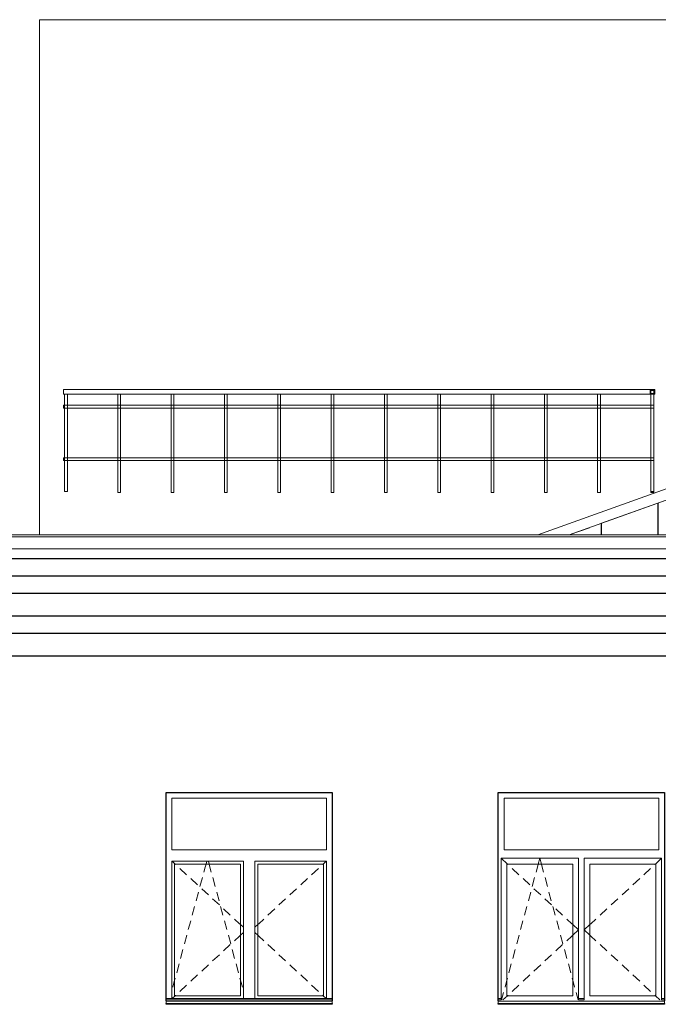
# Model space of a CAD drawing. Header units: millimetres. Extents: x -28034 to 133570, y -6180 to 17692.
# Tile 18 of 36: x 74142 to 79716, y 6170 to 14770. Entities that reach past the tile are written whole.
import ezdxf

# ---------------------------------------------------------------- set-up
doc = ezdxf.new("R2010")
doc.units = ezdxf.units.MM
doc.header["$MEASUREMENT"] = 0
for name, color, linetype in [('1 Молдинги', 7, 'Continuous'), ('1_Кровля (плоская)', 7, 'Continuous'), ('Конструктив - Стены Несущие', 7, 'Continuous'), ('Новый_1_Ограждение кровли', 7, 'Continuous'), ('Новый_Конструктив - Стены Несущие', 7, 'Continuous'), ('Окна Archicad', 7, 'Continuous'), ('Фартук парапета', 7, 'Continuous')]:
    doc.layers.add(name, color=color, linetype=linetype)
for name, color, linetype, lineweight in [('1 Молдинги_Ном._пера__21', 7, 'Continuous', 30), ('1_Кровля (плоская)_Ном._пера__120', 7, 'Continuous', 5), ('Конструктив - Стены Несущие_Ном._пера__21', 7, 'Continuous', 30), ('Новый_1_Ограждение кровли_Ном._пера__120', 7, 'Continuous', 5), ('Новый_Конструктив - Стены Несущие_Ном._пера__21', 7, 'Continuous', 30), ('Окна Archicad_Ном._пера__120', 7, 'Continuous', 5), ('Окна Archicad_Ном._пера__21', 7, 'Continuous', 30), ('Фартук парапета_Ном._пера__120', 7, 'Continuous', 5)]:
    doc.layers.add(name, color=color, linetype=linetype, lineweight=lineweight)

# ---------------------------------------------------------------- blocks, each defined once
blk = doc.blocks.new('Элемент Разреза_227_1', base_point=(104939.2, -2230.2))
at = {"layer": 'Окна Archicad_Ном._пера__120', "color": 7, "linetype": 'Continuous', "lineweight": 5}
for p, q in [((75469.9, 7519.8), (75469.9, 7969.8)), ((75469.9, 7969.8), (76819.9, 7969.8)), ((76819.9, 7969.8), (76819.9, 7519.8)), ((76819.9, 7519.8), (75469.9, 7519.8)), ((75469.9, 6219.8), (75469.9, 7419.8)), ((75469.9, 7419.8), (76094.9, 7419.8)), ((75471.9, 7419.8), (75498.9, 7394.8)), ((75768.9, 7394.8), (75775.7, 7419.8)), ((75795.9, 7394.8), (75789.2, 7419.8)), ((76094.9, 7419.8), (76094.9, 6219.8)), ((76194.9, 6219.8), (76194.9, 7419.8)), ((76194.9, 7419.8), (76819.9, 7419.8)), ((76817.9, 7419.8), (76790.9, 7394.8)), ((76819.9, 7419.8), (76819.9, 6219.8)), ((75494.9, 6244.8), (75494.9, 7394.8)), ((75494.9, 7394.8), (76069.9, 7394.8)), ((75498.9, 7394.8), (75503.6, 7390.4)), ((75540.3, 7356.5), (75599, 7302.1)), ((75749.9, 7324.3), (75761.6, 7367.6)), ((75761.6, 7367.6), (75768.9, 7394.8)), ((75803.3, 7367.6), (75795.9, 7394.8)), ((75814.9, 7324.3), (75803.3, 7367.6)), ((76069.9, 7394.8), (76069.9, 6244.8)), ((76219.9, 6244.8), (76219.9, 7394.8)), ((76219.9, 7394.8), (76794.9, 7394.8)), ((76749.5, 7356.5), (76690.8, 7302.1)), ((76790.9, 7394.8), (76786.2, 7390.4)), ((76794.9, 7394.8), (76794.9, 6244.8)), ((75635.7, 7268.1), (75694.4, 7213.8)), ((75716, 7198.8), (75736.9, 7276.1)), ((75848.8, 7198.8), (75828, 7276.1)), ((76654.1, 7268.1), (76595.4, 7213.8)), ((75682.1, 7073.3), (75703, 7150.6)), ((75731.1, 7179.8), (75789.8, 7125.5)), ((75882.7, 7073.3), (75861.8, 7150.6)), ((76558.7, 7179.8), (76500, 7125.5)), ((75826.5, 7091.5), (75885.2, 7037.2)), ((76463.3, 7091.5), (76404.6, 7037.2)), ((75648.2, 6947.8), (75669.1, 7025.1)), ((75916.6, 6947.8), (75895.7, 7025.1)), ((75921.8, 7003.2), (75980.6, 6948.8)), ((76368, 7003.2), (76309.3, 6948.8)), ((75614.3, 6822.3), (75635.2, 6899.6)), ((75950.5, 6822.3), (75929.6, 6899.6)), ((76017.2, 6914.9), (76061.2, 6874.1)), ((76272.6, 6914.9), (76228.6, 6874.1)), ((76061.2, 6874.1), (76069.9, 6866.1)), ((76069.9, 6866.1), (76094.9, 6842.9)), ((76069.9, 6773.5), (76094.9, 6796.6)), ((76219.9, 6866.1), (76194.9, 6842.9)), ((76219.9, 6773.5), (76194.9, 6796.6)), ((76228.6, 6874.1), (76219.9, 6866.1)), ((75580.5, 6696.8), (75601.3, 6774.1)), ((75984.4, 6696.8), (75963.5, 6774.1)), ((76017.2, 6724.7), (76061.2, 6765.4)), ((76061.2, 6765.4), (76069.9, 6773.5)), ((76228.6, 6765.4), (76219.9, 6773.5)), ((76272.6, 6724.7), (76228.6, 6765.4)), ((75546.6, 6571.3), (75567.4, 6648.5)), ((75921.8, 6636.4), (75980.6, 6690.8)), ((76018.2, 6571.3), (75997.4, 6648.5)), ((76368, 6636.4), (76309.3, 6690.8)), ((75826.5, 6548.1), (75885.2, 6602.4)), ((76463.3, 6548.1), (76404.6, 6602.4)), ((75512.7, 6445.8), (75533.5, 6523)), ((75731.1, 6459.8), (75789.8, 6514.1)), ((76052.1, 6445.8), (76031.3, 6523)), ((76558.7, 6459.8), (76500, 6514.1)), ((75478.8, 6320.3), (75494.9, 6380)), ((75494.9, 6380), (75499.6, 6397.5)), ((75635.7, 6371.4), (75694.4, 6425.8)), ((76069.9, 6380), (76065.2, 6397.5)), ((76086, 6320.3), (76069.9, 6380)), ((76654.1, 6371.4), (76595.4, 6425.8)), ((75540.3, 6283.1), (75599, 6337.5)), ((76749.5, 6283.1), (76690.8, 6337.5)), ((75419.9, 6219.8), (76869.9, 6219.8)), ((75419.9, 6209.8), (76869.9, 6209.8)), ((75419.9, 6199.8), (75419.9, 6197.9)), ((75419.9, 6197.9), (75419.9, 6177.9)), ((75419.9, 6197.9), (76869.9, 6197.9)), ((75471.9, 6219.8), (75498.9, 6244.8)), ((76069.9, 6244.8), (75494.9, 6244.8)), ((75498.9, 6244.8), (75503.6, 6249.1)), ((76794.9, 6244.8), (76219.9, 6244.8)), ((76790.9, 6244.8), (76786.2, 6249.1)), ((76817.9, 6219.8), (76790.9, 6244.8)), ((76869.9, 6199.8), (76869.9, 6197.9)), ((76869.9, 6197.9), (76869.9, 6177.9)), ((75419.9, 6177.9), (76869.9, 6177.9))]:
    blk.add_line(p, q, dxfattribs=at)
at = {"layer": 'Окна Archicad_Ном._пера__21', "color": 7, "linetype": 'Continuous', "lineweight": 30}
for p, q in [((75419.9, 8019.8), (76869.9, 8019.8)), ((75419.9, 6199.8), (75419.9, 8019.8)), ((76869.9, 8019.8), (76869.9, 6199.8)), ((75419.9, 6169.8), (75419.9, 6177.9)), ((76869.9, 6169.8), (75419.9, 6169.8)), ((76869.9, 6177.9), (76869.9, 6169.8))]:
    blk.add_line(p, q, dxfattribs=at)
blk = doc.blocks.new('Элемент Разреза_228_1', base_point=(104939.2, -2230.2))
at = {"layer": 'Окна Archicad_Ном._пера__120', "color": 7, "linetype": 'Continuous', "lineweight": 5}
for p, q in [((78369.9, 7519.8), (78369.9, 7969.8)), ((78369.9, 7969.8), (79719.9, 7969.8)), ((79719.9, 7969.8), (79719.9, 7519.8)), ((79719.9, 7519.8), (78369.9, 7519.8)), ((78344.9, 7444.8), (78344.9, 7394.8)), ((79019.9, 7444.8), (78344.9, 7444.8)), ((78344.9, 7444.8), (78398.9, 7394.8)), ((78668.9, 7394.8), (78682.4, 7444.8)), ((78695.9, 7394.8), (78682.4, 7444.8)), ((79019.9, 7394.8), (79019.9, 7444.8)), ((79069.9, 7444.8), (79069.9, 7394.8)), ((79744.9, 7444.8), (79069.9, 7444.8)), ((79744.9, 7444.8), (79690.9, 7394.8)), ((79744.9, 7394.8), (79744.9, 7444.8)), ((78344.9, 7394.8), (78344.9, 6244.8)), ((78394.9, 6244.8), (78394.9, 7394.8)), ((78394.9, 7394.8), (78969.9, 7394.8)), ((78398.9, 7394.8), (78403.6, 7390.4)), ((78440.3, 7356.5), (78499, 7302.1)), ((78649.9, 7324.3), (78661.6, 7367.6)), ((78661.6, 7367.6), (78668.9, 7394.8)), ((78703.3, 7367.6), (78695.9, 7394.8)), ((78714.9, 7324.3), (78703.3, 7367.6)), ((78969.9, 7394.8), (78969.9, 6244.8)), ((79019.9, 6244.8), (79019.9, 7394.8)), ((79069.9, 7394.8), (79069.9, 6244.8)), ((79119.9, 6244.8), (79119.9, 7394.8)), ((79119.9, 7394.8), (79694.9, 7394.8)), ((79649.5, 7356.5), (79590.8, 7302.1)), ((79690.9, 7394.8), (79686.2, 7390.4)), ((79694.9, 7394.8), (79694.9, 6244.8)), ((79744.9, 6244.8), (79744.9, 7394.8)), ((78535.7, 7268.1), (78594.4, 7213.8)), ((78616, 7198.8), (78636.9, 7276.1)), ((78748.8, 7198.8), (78728, 7276.1)), ((79554.1, 7268.1), (79495.4, 7213.8)), ((78582.1, 7073.3), (78603, 7150.6)), ((78631.1, 7179.8), (78689.8, 7125.5)), ((78782.7, 7073.3), (78761.8, 7150.6)), ((79458.7, 7179.8), (79400, 7125.5)), ((78726.5, 7091.5), (78785.2, 7037.2)), ((79363.3, 7091.5), (79304.6, 7037.2)), ((78548.2, 6947.8), (78569.1, 7025.1)), ((78816.6, 6947.8), (78795.7, 7025.1)), ((78821.8, 7003.2), (78880.6, 6948.8)), ((79268, 7003.2), (79209.3, 6948.8)), ((78514.3, 6822.3), (78535.2, 6899.6)), ((78850.5, 6822.3), (78829.6, 6899.6)), ((78917.2, 6914.9), (78961.2, 6874.1)), ((79172.6, 6914.9), (79128.6, 6874.1)), ((78961.2, 6874.1), (78969.9, 6866.1)), ((78969.9, 6866.1), (79019.9, 6819.8)), ((78969.9, 6773.5), (79019.9, 6819.8)), ((79119.9, 6866.1), (79069.9, 6819.8)), ((79119.9, 6773.5), (79069.9, 6819.8)), ((79128.6, 6874.1), (79119.9, 6866.1)), ((78480.5, 6696.8), (78501.3, 6774.1)), ((78884.4, 6696.8), (78863.5, 6774.1)), ((78917.2, 6724.7), (78961.2, 6765.4)), ((78961.2, 6765.4), (78969.9, 6773.5)), ((79128.6, 6765.4), (79119.9, 6773.5)), ((79172.6, 6724.7), (79128.6, 6765.4)), ((78446.6, 6571.3), (78467.4, 6648.5)), ((78821.8, 6636.4), (78880.6, 6690.8)), ((78918.2, 6571.3), (78897.4, 6648.5)), ((79268, 6636.4), (79209.3, 6690.8)), ((78726.5, 6548.1), (78785.2, 6602.4)), ((79363.3, 6548.1), (79304.6, 6602.4)), ((78412.7, 6445.8), (78433.5, 6523)), ((78631.1, 6459.8), (78689.8, 6514.1)), ((78952.1, 6445.8), (78931.3, 6523)), ((79458.7, 6459.8), (79400, 6514.1)), ((78378.8, 6320.3), (78394.9, 6380)), ((78394.9, 6380), (78399.6, 6397.5)), ((78535.7, 6371.4), (78594.4, 6425.8)), ((78969.9, 6380), (78965.2, 6397.5)), ((78986, 6320.3), (78969.9, 6380)), ((79554.1, 6371.4), (79495.4, 6425.8)), ((78440.3, 6283.1), (78499, 6337.5)), ((79649.5, 6283.1), (79590.8, 6337.5)), ((78319.9, 6219.8), (78344.9, 6219.8)), ((78319.9, 6209.8), (78344.9, 6209.8)), ((78319.9, 6199.8), (78319.9, 6197.9)), ((78319.9, 6197.9), (78319.9, 6177.9)), ((78319.9, 6197.9), (79769.9, 6197.9)), ((78344.9, 6244.8), (78344.9, 6208.3)), ((78348.5, 6208.3), (78365.8, 6272)), ((78359.5, 6208.3), (78398.9, 6244.8)), ((78969.9, 6244.8), (78394.9, 6244.8)), ((78398.9, 6244.8), (78403.6, 6249.1)), ((79016.3, 6208.3), (78999.1, 6272)), ((79019.9, 6208.3), (79019.9, 6244.8)), ((79019.9, 6219.8), (79069.9, 6219.8)), ((79019.9, 6209.8), (79069.9, 6209.8)), ((79069.9, 6244.8), (79069.9, 6208.3)), ((79694.9, 6244.8), (79119.9, 6244.8)), ((79690.9, 6244.8), (79686.2, 6249.1)), ((79730.3, 6208.3), (79690.9, 6244.8)), ((79744.9, 6208.3), (79744.9, 6244.8)), ((79744.9, 6219.8), (79769.9, 6219.8)), ((79744.9, 6209.8), (79769.9, 6209.8)), ((79769.9, 6199.8), (79769.9, 6197.9)), ((79769.9, 6197.9), (79769.9, 6177.9)), ((78319.9, 6177.9), (79769.9, 6177.9))]:
    blk.add_line(p, q, dxfattribs=at)
at = {"layer": 'Окна Archicad_Ном._пера__21', "color": 7, "linetype": 'Continuous', "lineweight": 30}
for p, q in [((78319.9, 8019.8), (79769.9, 8019.8)), ((78319.9, 6199.8), (78319.9, 8019.8)), ((79769.9, 8019.8), (79769.9, 6199.8)), ((78319.9, 6169.8), (78319.9, 6177.9)), ((79769.9, 6169.8), (78319.9, 6169.8)), ((79769.9, 6177.9), (79769.9, 6169.8))]:
    blk.add_line(p, q, dxfattribs=at)
blk = doc.blocks.new('Элемент Разреза_245_1', base_point=(104939.2, -2230.2))
at = {"layer": 'Конструктив - Стены Несущие_Ном._пера__21', "color": 7, "linetype": 'Continuous', "lineweight": 30}
blk.add_line((79715.6, 10269.7), (79715.6, 10548.4), dxfattribs=at)
blk = doc.blocks.new('Элемент Разреза_250_1', base_point=(104939.2, -2230.2))
at = {"layer": 'Новый_Конструктив - Стены Несущие_Ном._пера__21', "color": 7, "linetype": 'Continuous', "lineweight": 30}
blk.add_line((79221.9, 10269.7), (79221.9, 10371.2), dxfattribs=at)
blk = doc.blocks.new('Элемент Разреза_304_1', base_point=(104939.2, -2230.2))
at = {"layer": 'Фартук парапета_Ном._пера__120', "color": 7, "linetype": 'Continuous', "lineweight": 5}
for p, q in [((92244.9, 10252.4), (67684.9, 10252.4)), ((92226.4, 10269.7), (67703.4, 10269.7)), ((92244.9, 10147), (67684.9, 10147))]:
    blk.add_line(p, q, dxfattribs=at)
blk = doc.blocks.new('Элемент Разреза_347_1', base_point=(104939.2, -2230.2))
at = {"layer": '1_Кровля (плоская)_Ном._пера__120', "color": 7, "linetype": 'Continuous', "lineweight": 5}
for p, q in [((78665, 10271.1), (87829.9, 13561.6)), ((87829.9, 13461.8), (78939.3, 10269.7)), ((78664.9, 10269.7), (78664.9, 10271)), ((78665, 10269.7), (78665, 10271.1))]:
    blk.add_line(p, q, dxfattribs=at)
blk = doc.blocks.new('Элемент Разреза_369_1', base_point=(104939.2, -2230.2))
at = {"layer": '1 Молдинги_Ном._пера__21', "color": 7, "linetype": 'Continuous', "lineweight": 30}
for p, q in [((68113.9, 10062.3), (92235.9, 10062.3)), ((68113.9, 9912.3), (92185.9, 9912.3)), ((68113.9, 9762.3), (92135.9, 9762.3)), ((68113.9, 9562.3), (92085.9, 9562.3)), ((68113.9, 9412.3), (91965.9, 9412.3)), ((68113.9, 9212.3), (91915.9, 9212.3))]:
    blk.add_line(p, q, dxfattribs=at)
blk = doc.blocks.new('Элемент Разреза_371_1', base_point=(104939.2, -2230.2))
at = {"layer": '1_Кровля (плоская)_Ном._пера__120', "color": 7, "linetype": 'Continuous', "lineweight": 5}
for p, q in [((84464.1, 14769.8), (74314.9, 14769.8)), ((74314.9, 14769.8), (74314.9, 10271)), ((84464.7, 14769.8), (84464.1, 14769.8)), ((84523.2, 14748.8), (84464.7, 14769.8)), ((87829.9, 13561.6), (84523.2, 14748.8)), ((87829.9, 13461.8), (79221.9, 10371.2)), ((79115.3, 10332.9), (78939.4, 10269.7)), ((74314.9, 10271), (75545, 10271)), ((74314.9, 10269.7), (74314.9, 10271)), ((75545, 10271), (78664.9, 10271))]:
    blk.add_line(p, q, dxfattribs=at)
blk = doc.blocks.new('Элемент Разреза_473_1', base_point=(104939.2, -2230.2))
at = {"layer": 'Новый_1_Ограждение кровли_Ном._пера__120', "color": 7, "linetype": 'Continuous', "lineweight": 5}
for p, q in [((79645, 11539.8), (79645, 11499.8)), ((79685, 11539.8), (79645, 11539.8)), ((79651, 11533.8), (79679, 11533.8)), ((79651, 11505.8), (79651, 11533.8)), ((79679, 11533.8), (79679, 11505.8)), ((79685, 11499.8), (79685, 11539.8)), ((79645, 11499.8), (79685, 11499.8)), ((79679, 11505.8), (79651, 11505.8))]:
    blk.add_line(p, q, dxfattribs=at)
blk = doc.blocks.new('Элемент Разреза_474_1', base_point=(104939.2, -2230.2))
at = {"layer": 'Новый_1_Ограждение кровли_Ном._пера__120', "color": 7, "linetype": 'Continuous', "lineweight": 5}
for p, q in [((74525.7, 11499.8), (74525.7, 11539.8)), ((74545.7, 11539.8), (74525.7, 11539.8)), ((74545.7, 11499.8), (74525.7, 11499.8))]:
    blk.add_line(p, q, dxfattribs=at)
blk = doc.blocks.new('Элемент Разреза_475_1', base_point=(104939.2, -2230.2))
at = {"layer": 'Новый_1_Ограждение кровли_Ном._пера__120', "color": 7, "linetype": 'Continuous', "lineweight": 5}
for p, q in [((79651.1, 11533.8), (79651.1, 11505.8)), ((79685.1, 11539.8), (79685.1, 11499.8))]:
    blk.add_line(p, q, dxfattribs=at)
blk = doc.blocks.new('Элемент Разреза_476_1', base_point=(104939.2, -2230.2))
at = {"layer": 'Новый_1_Ограждение кровли_Ном._пера__120', "color": 7, "linetype": 'Continuous', "lineweight": 5}
for p, q in [((79645, 11539.8), (74545.7, 11539.8)), ((79645, 11499.8), (74545.7, 11499.8))]:
    blk.add_line(p, q, dxfattribs=at)
blk = doc.blocks.new('Элемент Разреза_477_1', base_point=(104939.2, -2230.2))
at = {"layer": 'Новый_1_Ограждение кровли_Ном._пера__120', "color": 7, "linetype": 'Continuous', "lineweight": 5}
for p, q in [((74558.2, 10943.5), (74545.7, 10943.5)), ((74998.6, 10943.5), (74558.2, 10943.5)), ((75023.6, 10943.5), (74998.6, 10943.5)), ((75464, 10943.5), (75023.6, 10943.5)), ((75489, 10943.5), (75464, 10943.5)), ((75929.4, 10943.5), (75489, 10943.5)), ((75954.4, 10943.5), (75929.4, 10943.5)), ((76394.8, 10943.5), (75954.4, 10943.5)), ((76419.8, 10943.5), (76394.8, 10943.5)), ((76860.2, 10943.5), (76419.8, 10943.5)), ((76885.2, 10943.5), (76860.2, 10943.5)), ((77325.6, 10943.5), (76885.2, 10943.5)), ((77350.6, 10943.5), (77325.6, 10943.5)), ((77791, 10943.5), (77350.6, 10943.5)), ((77816, 10943.5), (77791, 10943.5)), ((78256.4, 10943.5), (77816, 10943.5)), ((78281.4, 10943.5), (78256.4, 10943.5)), ((78721.8, 10943.5), (78281.4, 10943.5)), ((78746.8, 10943.5), (78721.8, 10943.5)), ((79187.2, 10943.5), (78746.8, 10943.5)), ((79212.2, 10943.5), (79187.2, 10943.5)), ((79652.5, 10943.5), (79212.2, 10943.5)), ((74558.2, 10918.5), (74545.7, 10918.5)), ((74998.6, 10918.5), (74558.2, 10918.5)), ((75023.6, 10918.5), (74998.6, 10918.5)), ((75464, 10918.5), (75023.6, 10918.5)), ((75489, 10918.5), (75464, 10918.5)), ((75929.4, 10918.5), (75489, 10918.5)), ((75954.4, 10918.5), (75929.4, 10918.5)), ((76394.8, 10918.5), (75954.4, 10918.5)), ((76419.8, 10918.5), (76394.8, 10918.5)), ((76860.2, 10918.5), (76419.8, 10918.5)), ((76885.2, 10918.5), (76860.2, 10918.5)), ((77325.6, 10918.5), (76885.2, 10918.5)), ((77350.6, 10918.5), (77325.6, 10918.5)), ((77791, 10918.5), (77350.6, 10918.5)), ((77816, 10918.5), (77791, 10918.5)), ((78256.4, 10918.5), (77816, 10918.5)), ((78281.4, 10918.5), (78256.4, 10918.5)), ((78721.8, 10918.5), (78281.4, 10918.5)), ((78746.8, 10918.5), (78721.8, 10918.5)), ((79187.2, 10918.5), (78746.8, 10918.5)), ((79212.2, 10918.5), (79187.2, 10918.5)), ((79652.5, 10918.5), (79212.2, 10918.5))]:
    blk.add_line(p, q, dxfattribs=at)
blk = doc.blocks.new('Элемент Разреза_478_1', base_point=(104939.2, -2230.2))
at = {"layer": 'Новый_1_Ограждение кровли_Ном._пера__120', "color": 7, "linetype": 'Continuous', "lineweight": 5}
for p, q in [((74558.2, 11402.3), (74545.7, 11402.3)), ((74558.2, 11377.3), (74545.7, 11377.3)), ((74998.6, 11402.3), (74558.2, 11402.3)), ((74998.6, 11377.3), (74558.2, 11377.3)), ((75023.6, 11402.3), (74998.6, 11402.3)), ((75023.6, 11377.3), (74998.6, 11377.3)), ((75464, 11402.3), (75023.6, 11402.3)), ((75464, 11377.3), (75023.6, 11377.3)), ((75489, 11402.3), (75464, 11402.3)), ((75489, 11377.3), (75464, 11377.3)), ((75929.4, 11402.3), (75489, 11402.3)), ((75929.4, 11377.3), (75489, 11377.3)), ((75954.4, 11402.3), (75929.4, 11402.3)), ((75954.4, 11377.3), (75929.4, 11377.3)), ((76394.8, 11402.3), (75954.4, 11402.3)), ((76394.8, 11377.3), (75954.4, 11377.3)), ((76419.8, 11402.3), (76394.8, 11402.3)), ((76419.8, 11377.3), (76394.8, 11377.3)), ((76860.2, 11402.3), (76419.8, 11402.3)), ((76860.2, 11377.3), (76419.8, 11377.3)), ((76885.2, 11402.3), (76860.2, 11402.3)), ((76885.2, 11377.3), (76860.2, 11377.3)), ((77325.6, 11402.3), (76885.2, 11402.3)), ((77325.6, 11377.3), (76885.2, 11377.3)), ((77350.6, 11402.3), (77325.6, 11402.3)), ((77350.6, 11377.3), (77325.6, 11377.3)), ((77791, 11402.3), (77350.6, 11402.3)), ((77791, 11377.3), (77350.6, 11377.3)), ((77816, 11402.3), (77791, 11402.3)), ((77816, 11377.3), (77791, 11377.3)), ((78256.4, 11402.3), (77816, 11402.3)), ((78256.4, 11377.3), (77816, 11377.3)), ((78281.4, 11402.3), (78256.4, 11402.3)), ((78281.4, 11377.3), (78256.4, 11377.3)), ((78721.8, 11402.3), (78281.4, 11402.3)), ((78721.8, 11377.3), (78281.4, 11377.3)), ((78746.8, 11402.3), (78721.8, 11402.3)), ((78746.8, 11377.3), (78721.8, 11377.3)), ((79187.2, 11402.3), (78746.8, 11402.3)), ((79187.2, 11377.3), (78746.8, 11377.3)), ((79212.2, 11402.3), (79187.2, 11402.3)), ((79212.2, 11377.3), (79187.2, 11377.3)), ((79652.5, 11402.3), (79212.2, 11402.3)), ((79652.5, 11377.3), (79212.2, 11377.3))]:
    blk.add_line(p, q, dxfattribs=at)
blk = doc.blocks.new('Элемент Разреза_518_1', base_point=(104939.2, -2230.2))
at = {"layer": 'Новый_1_Ограждение кровли_Ном._пера__120', "color": 7, "linetype": 'Continuous', "lineweight": 5}
for p, q in [((79652.5, 10639.8), (79652.5, 10649.8)), ((79677.5, 10639.8), (79652.5, 10639.8)), ((79677.5, 10639.8), (79677.5, 10649.8))]:
    blk.add_line(p, q, dxfattribs=at)
blk = doc.blocks.new('Элемент Разреза_531_1', base_point=(104939.2, -2230.2))
at = {"layer": 'Новый_1_Ограждение кровли_Ном._пера__120', "color": 7, "linetype": 'Continuous', "lineweight": 5}
for p, q in [((79187.2, 11402.3), (79187.2, 11499.8)), ((79212.2, 11402.3), (79212.2, 11499.8)), ((79187.2, 11377.3), (79187.2, 11402.3)), ((79187.2, 10943.5), (79187.2, 11377.3)), ((79212.2, 11377.3), (79212.2, 11402.3)), ((79212.2, 10943.5), (79212.2, 11377.3)), ((79187.2, 10918.5), (79187.2, 10943.5)), ((79212.2, 10918.5), (79212.2, 10943.5)), ((79187.2, 10639.8), (79187.2, 10918.5)), ((79212.2, 10639.8), (79212.2, 10918.5)), ((79212.2, 10639.8), (79187.2, 10639.8))]:
    blk.add_line(p, q, dxfattribs=at)
blk = doc.blocks.new('Элемент Разреза_532_1', base_point=(104939.2, -2230.2))
at = {"layer": 'Новый_1_Ограждение кровли_Ном._пера__120', "color": 7, "linetype": 'Continuous', "lineweight": 5}
for p, q in [((78721.8, 11402.3), (78721.8, 11499.8)), ((78746.8, 11402.3), (78746.8, 11499.8)), ((78721.8, 11377.3), (78721.8, 11402.3)), ((78721.8, 10943.5), (78721.8, 11377.3)), ((78746.8, 11377.3), (78746.8, 11402.3)), ((78746.8, 10943.5), (78746.8, 11377.3)), ((78721.8, 10918.5), (78721.8, 10943.5)), ((78746.8, 10918.5), (78746.8, 10943.5)), ((78721.8, 10639.8), (78721.8, 10918.5)), ((78746.8, 10639.8), (78746.8, 10918.5)), ((78746.8, 10639.8), (78721.8, 10639.8))]:
    blk.add_line(p, q, dxfattribs=at)
blk = doc.blocks.new('Элемент Разреза_533_1', base_point=(104939.2, -2230.2))
at = {"layer": 'Новый_1_Ограждение кровли_Ном._пера__120', "color": 7, "linetype": 'Continuous', "lineweight": 5}
for p, q in [((78256.4, 11402.3), (78256.4, 11499.8)), ((78281.4, 11402.3), (78281.4, 11499.8)), ((78256.4, 11377.3), (78256.4, 11402.3)), ((78256.4, 10943.5), (78256.4, 11377.3)), ((78281.4, 11377.3), (78281.4, 11402.3)), ((78281.4, 10943.5), (78281.4, 11377.3)), ((78256.4, 10918.5), (78256.4, 10943.5)), ((78281.4, 10918.5), (78281.4, 10943.5)), ((78256.4, 10639.8), (78256.4, 10918.5)), ((78281.4, 10639.8), (78281.4, 10918.5)), ((78281.4, 10639.8), (78256.4, 10639.8))]:
    blk.add_line(p, q, dxfattribs=at)
blk = doc.blocks.new('Элемент Разреза_534_1', base_point=(104939.2, -2230.2))
at = {"layer": 'Новый_1_Ограждение кровли_Ном._пера__120', "color": 7, "linetype": 'Continuous', "lineweight": 5}
for p, q in [((77791, 11402.3), (77791, 11499.8)), ((77816, 11402.3), (77816, 11499.8)), ((77791, 11377.3), (77791, 11402.3)), ((77791, 10943.5), (77791, 11377.3)), ((77816, 11377.3), (77816, 11402.3)), ((77816, 10943.5), (77816, 11377.3)), ((77791, 10918.5), (77791, 10943.5)), ((77816, 10918.5), (77816, 10943.5)), ((77791, 10639.8), (77791, 10918.5)), ((77816, 10639.8), (77816, 10918.5)), ((77816, 10639.8), (77791, 10639.8))]:
    blk.add_line(p, q, dxfattribs=at)
blk = doc.blocks.new('Элемент Разреза_535_1', base_point=(104939.2, -2230.2))
at = {"layer": 'Новый_1_Ограждение кровли_Ном._пера__120', "color": 7, "linetype": 'Continuous', "lineweight": 5}
for p, q in [((77325.6, 11402.3), (77325.6, 11499.8)), ((77350.6, 11402.3), (77350.6, 11499.8)), ((77325.6, 11377.3), (77325.6, 11402.3)), ((77325.6, 10943.5), (77325.6, 11377.3)), ((77350.6, 11377.3), (77350.6, 11402.3)), ((77350.6, 10943.5), (77350.6, 11377.3)), ((77325.6, 10918.5), (77325.6, 10943.5)), ((77350.6, 10918.5), (77350.6, 10943.5)), ((77325.6, 10639.8), (77325.6, 10918.5)), ((77350.6, 10639.8), (77350.6, 10918.5)), ((77350.6, 10639.8), (77325.6, 10639.8))]:
    blk.add_line(p, q, dxfattribs=at)
blk = doc.blocks.new('Элемент Разреза_536_1', base_point=(104939.2, -2230.2))
at = {"layer": 'Новый_1_Ограждение кровли_Ном._пера__120', "color": 7, "linetype": 'Continuous', "lineweight": 5}
for p, q in [((76860.2, 11402.3), (76860.2, 11499.8)), ((76885.2, 11402.3), (76885.2, 11499.8)), ((76860.2, 11377.3), (76860.2, 11402.3)), ((76860.2, 10943.5), (76860.2, 11377.3)), ((76885.2, 11377.3), (76885.2, 11402.3)), ((76885.2, 10943.5), (76885.2, 11377.3)), ((76860.2, 10918.5), (76860.2, 10943.5)), ((76885.2, 10918.5), (76885.2, 10943.5)), ((76860.2, 10639.8), (76860.2, 10918.5)), ((76885.2, 10639.8), (76885.2, 10918.5)), ((76885.2, 10639.8), (76860.2, 10639.8))]:
    blk.add_line(p, q, dxfattribs=at)
blk = doc.blocks.new('Элемент Разреза_537_1', base_point=(104939.2, -2230.2))
at = {"layer": 'Новый_1_Ограждение кровли_Ном._пера__120', "color": 7, "linetype": 'Continuous', "lineweight": 5}
for p, q in [((76394.8, 11402.3), (76394.8, 11499.8)), ((76419.8, 11402.3), (76419.8, 11499.8)), ((76394.8, 11377.3), (76394.8, 11402.3)), ((76394.8, 10943.5), (76394.8, 11377.3)), ((76419.8, 11377.3), (76419.8, 11402.3)), ((76419.8, 10943.5), (76419.8, 11377.3)), ((76394.8, 10918.5), (76394.8, 10943.5)), ((76419.8, 10918.5), (76419.8, 10943.5)), ((76394.8, 10639.8), (76394.8, 10918.5)), ((76419.8, 10639.8), (76419.8, 10918.5)), ((76419.8, 10639.8), (76394.8, 10639.8))]:
    blk.add_line(p, q, dxfattribs=at)
blk = doc.blocks.new('Элемент Разреза_538_1', base_point=(104939.2, -2230.2))
at = {"layer": 'Новый_1_Ограждение кровли_Ном._пера__120', "color": 7, "linetype": 'Continuous', "lineweight": 5}
for p, q in [((75929.4, 11402.3), (75929.4, 11499.8)), ((75954.4, 11402.3), (75954.4, 11499.8)), ((75929.4, 11377.3), (75929.4, 11402.3)), ((75929.4, 10943.5), (75929.4, 11377.3)), ((75954.4, 11377.3), (75954.4, 11402.3)), ((75954.4, 10943.5), (75954.4, 11377.3)), ((75929.4, 10918.5), (75929.4, 10943.5)), ((75954.4, 10918.5), (75954.4, 10943.5)), ((75929.4, 10639.8), (75929.4, 10918.5)), ((75954.4, 10639.8), (75954.4, 10918.5)), ((75954.4, 10639.8), (75929.4, 10639.8))]:
    blk.add_line(p, q, dxfattribs=at)
blk = doc.blocks.new('Элемент Разреза_539_1', base_point=(104939.2, -2230.2))
at = {"layer": 'Новый_1_Ограждение кровли_Ном._пера__120', "color": 7, "linetype": 'Continuous', "lineweight": 5}
for p, q in [((75464, 11402.3), (75464, 11499.8)), ((75489, 11402.3), (75489, 11499.8)), ((75464, 11377.3), (75464, 11402.3)), ((75464, 10943.5), (75464, 11377.3)), ((75489, 11377.3), (75489, 11402.3)), ((75489, 10943.5), (75489, 11377.3)), ((75464, 10918.5), (75464, 10943.5)), ((75489, 10918.5), (75489, 10943.5)), ((75464, 10639.8), (75464, 10918.5)), ((75489, 10639.8), (75489, 10918.5)), ((75489, 10639.8), (75464, 10639.8))]:
    blk.add_line(p, q, dxfattribs=at)
blk = doc.blocks.new('Элемент Разреза_540_1', base_point=(104939.2, -2230.2))
at = {"layer": 'Новый_1_Ограждение кровли_Ном._пера__120', "color": 7, "linetype": 'Continuous', "lineweight": 5}
for p, q in [((74998.6, 11402.3), (74998.6, 11499.8)), ((75023.6, 11402.3), (75023.6, 11499.8)), ((74998.6, 11377.3), (74998.6, 11402.3)), ((74998.6, 10943.5), (74998.6, 11377.3)), ((75023.6, 11377.3), (75023.6, 11402.3)), ((75023.6, 10943.5), (75023.6, 11377.3)), ((74998.6, 10918.5), (74998.6, 10943.5)), ((75023.6, 10918.5), (75023.6, 10943.5)), ((74998.6, 10639.8), (74998.6, 10918.5)), ((75023.6, 10639.8), (75023.6, 10918.5)), ((75023.6, 10639.8), (74998.6, 10639.8))]:
    blk.add_line(p, q, dxfattribs=at)
blk = doc.blocks.new('Элемент Разреза_541_1', base_point=(104939.2, -2230.2))
at = {"layer": 'Новый_1_Ограждение кровли_Ном._пера__120', "color": 7, "linetype": 'Continuous', "lineweight": 5}
for p, q in [((79677.5, 11529.8), (79652.5, 11529.8)), ((79652.5, 11505.8), (79652.5, 11529.8)), ((79677.5, 11505.8), (79677.5, 11529.8)), ((79652.5, 11402.3), (79652.5, 11499.8)), ((79677.5, 11402.3), (79677.5, 11499.8)), ((79652.5, 10943.5), (79652.5, 11377.3)), ((79677.5, 10943.5), (79677.5, 11377.3)), ((79652.5, 10649.8), (79652.5, 10918.5)), ((79677.5, 10649.8), (79677.5, 10918.5)), ((79677.5, 10649.8), (79652.5, 10649.8))]:
    blk.add_line(p, q, dxfattribs=at)
blk = doc.blocks.new('Элемент Разреза_542_1', base_point=(104939.2, -2230.2))
at = {"layer": 'Новый_1_Ограждение кровли_Ном._пера__120', "color": 7, "linetype": 'Continuous', "lineweight": 5}
blk.add_line((79677.6, 11519.8), (79677.6, 11529.8), dxfattribs=at)
blk = doc.blocks.new('Элемент Разреза_543_1', base_point=(104939.2, -2230.2))
at = {"layer": 'Новый_1_Ограждение кровли_Ном._пера__120', "color": 7, "linetype": 'Continuous', "lineweight": 5}
for p, q in [((74533.2, 11402.3), (74533.2, 11499.8)), ((74558.2, 11402.3), (74558.2, 11499.8)), ((74533.2, 11377.3), (74533.2, 11402.3)), ((74533.2, 10943.5), (74533.2, 11377.3)), ((74558.2, 11377.3), (74558.2, 11402.3)), ((74558.2, 10943.5), (74558.2, 11377.3)), ((74533.2, 10918.5), (74533.2, 10943.5)), ((74558.2, 10918.5), (74558.2, 10943.5)), ((74533.2, 10649.8), (74533.2, 10918.5)), ((74558.2, 10649.8), (74558.2, 10918.5)), ((74558.2, 10649.8), (74533.2, 10649.8))]:
    blk.add_line(p, q, dxfattribs=at)
blk = doc.blocks.new('Элемент Разреза_544_1', base_point=(104939.2, -2230.2))
at = {"layer": 'Новый_1_Ограждение кровли_Ном._пера__120', "color": 7, "linetype": 'Continuous', "lineweight": 5}
for p, q in [((79652.5, 10943.5), (79652.5, 10918.5)), ((79677.5, 10943.5), (79652.5, 10943.5)), ((79652.6, 10943.4), (79677.5, 10943.4)), ((79652.6, 10918.5), (79652.6, 10943.4)), ((79677.5, 10918.5), (79677.5, 10943.5)), ((79677.5, 10943.4), (79677.5, 10918.5)), ((79652.5, 10918.5), (79677.5, 10918.5)), ((79677.5, 10918.5), (79652.6, 10918.5))]:
    blk.add_line(p, q, dxfattribs=at)
blk = doc.blocks.new('Элемент Разреза_545_1', base_point=(104939.2, -2230.2))
at = {"layer": 'Новый_1_Ограждение кровли_Ном._пера__120', "color": 7, "linetype": 'Continuous', "lineweight": 5}
for p, q in [((79652.5, 11402.3), (79652.5, 11377.3)), ((79677.5, 11402.3), (79652.5, 11402.3)), ((79652.5, 11377.3), (79677.5, 11377.3)), ((79652.6, 11402.3), (79677.5, 11402.3)), ((79652.6, 11377.3), (79652.6, 11402.3)), ((79677.5, 11377.3), (79652.6, 11377.3)), ((79677.5, 11377.3), (79677.5, 11402.3)), ((79677.5, 11402.3), (79677.5, 11377.3))]:
    blk.add_line(p, q, dxfattribs=at)
blk = doc.blocks.new('Элемент Разреза_546_1', base_point=(104939.2, -2230.2))
at = {"layer": 'Новый_1_Ограждение кровли_Ном._пера__120', "color": 7, "linetype": 'Continuous', "lineweight": 5}
for p, q in [((74525.7, 10918.5), (74525.7, 10943.5)), ((74533.2, 10943.5), (74525.7, 10943.5)), ((74545.7, 10943.5), (74533.2, 10943.5)), ((74533.2, 10918.5), (74525.7, 10918.5)), ((74545.7, 10918.5), (74533.2, 10918.5))]:
    blk.add_line(p, q, dxfattribs=at)
blk = doc.blocks.new('Элемент Разреза_547_1', base_point=(104939.2, -2230.2))
at = {"layer": 'Новый_1_Ограждение кровли_Ном._пера__120', "color": 7, "linetype": 'Continuous', "lineweight": 5}
for p, q in [((74525.7, 11377.3), (74525.7, 11402.3)), ((74533.2, 11402.3), (74525.7, 11402.3)), ((74533.2, 11377.3), (74525.7, 11377.3)), ((74545.7, 11402.3), (74533.2, 11402.3)), ((74545.7, 11377.3), (74533.2, 11377.3))]:
    blk.add_line(p, q, dxfattribs=at)

msp = doc.modelspace()

# ---------------------------------------------------------------- block references
at = {"layer": '1 Молдинги', "lineweight": 0}
msp.add_blockref('Элемент Разреза_369_1', (104939.2, -2230.2), dxfattribs=at)
at = {"layer": '1_Кровля (плоская)', "lineweight": 0}
for name in ['Элемент Разреза_371_1', 'Элемент Разреза_347_1']:
    msp.add_blockref(name, (104939.2, -2230.2), dxfattribs=at)
at = {"layer": 'Конструктив - Стены Несущие', "lineweight": 0}
msp.add_blockref('Элемент Разреза_245_1', (104939.2, -2230.2), dxfattribs=at)
at = {"layer": 'Новый_1_Ограждение кровли', "lineweight": 0}
for name in ['Элемент Разреза_474_1', 'Элемент Разреза_476_1', 'Элемент Разреза_473_1', 'Элемент Разреза_475_1', 'Элемент Разреза_541_1', 'Элемент Разреза_542_1', 'Элемент Разреза_543_1', 'Элемент Разреза_540_1', 'Элемент Разреза_539_1', 'Элемент Разреза_538_1', 'Элемент Разреза_537_1', 'Элемент Разреза_536_1', 'Элемент Разреза_535_1', 'Элемент Разреза_534_1', 'Элемент Разреза_533_1', 'Элемент Разреза_532_1', 'Элемент Разреза_531_1', 'Элемент Разреза_547_1', 'Элемент Разреза_478_1', 'Элемент Разреза_545_1', 'Элемент Разреза_546_1', 'Элемент Разреза_477_1', 'Элемент Разреза_544_1', 'Элемент Разреза_518_1']:
    msp.add_blockref(name, (104939.2, -2230.2), dxfattribs=at)
at = {"layer": 'Новый_Конструктив - Стены Несущие', "lineweight": 0}
msp.add_blockref('Элемент Разреза_250_1', (104939.2, -2230.2), dxfattribs=at)
at = {"layer": 'Окна Archicad', "lineweight": 0}
for name in ['Элемент Разреза_227_1', 'Элемент Разреза_228_1']:
    msp.add_blockref(name, (104939.2, -2230.2), dxfattribs=at)
at = {"layer": 'Фартук парапета', "lineweight": 0}
msp.add_blockref('Элемент Разреза_304_1', (104939.2, -2230.2), dxfattribs=at)

doc.saveas('drawing.dxf')
